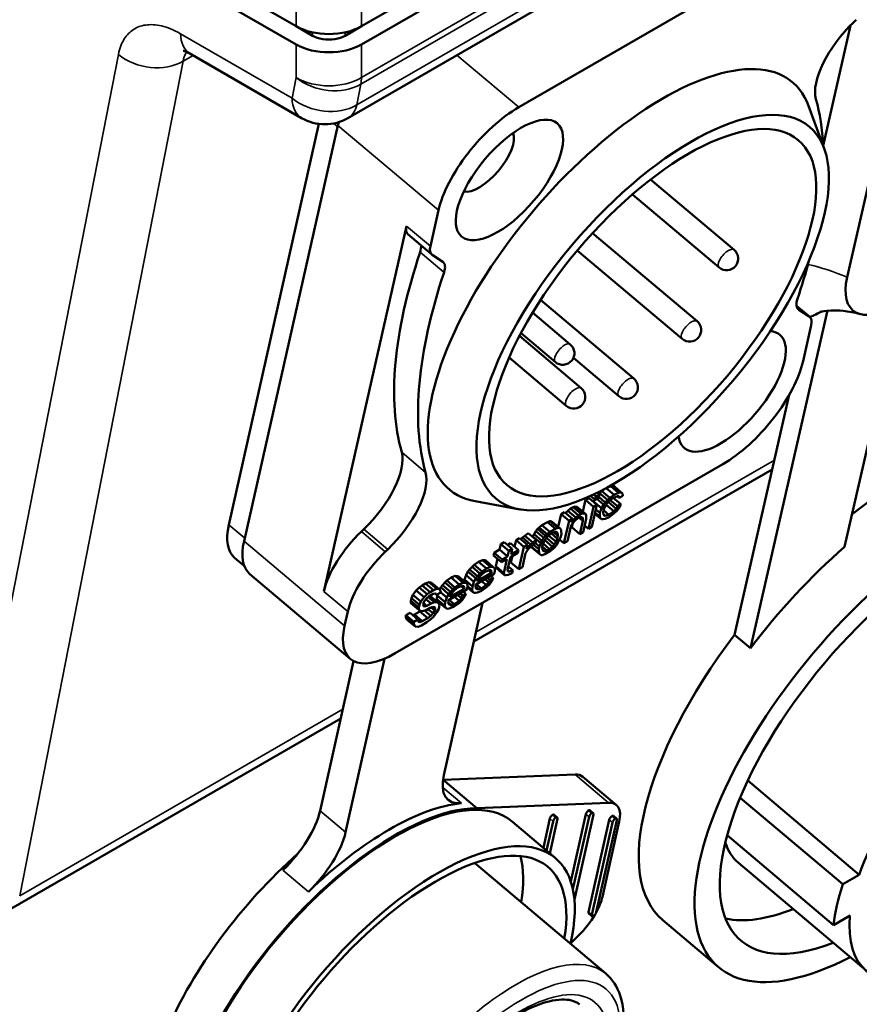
# Model space of a CAD drawing. Header units: millimetres. Extents: x 75 to 4764, y 75 to 3163.
# Tile 183 of 198: x 3333 to 3369, y 2581 to 2623. Entities that reach past the tile are written whole.
import ezdxf

# ---------------------------------------------------------------- set-up
doc = ezdxf.new("R2010")
doc.units = ezdxf.units.MM
doc.header["$LTSCALE"] = 15
doc.layers.add('Visible (ISO)', color=7, linetype='Continuous', lineweight=50)
doc.layers.add('Visible Narrow (ISO)', color=7, linetype='Continuous', lineweight=35)

msp = doc.modelspace()

# ---------------------------------------------------------------- linework, layer by layer
at = {"layer": 'Visible (ISO)'}
for p, q in [((3345.114, 2622.815), (2977.154, 2835.257)), ((2977.204, 2834.441), (3345.114, 2622.027)), ((3359.932, 2629.738), (3347.941, 2622.815)), ((3347.941, 2622.027), (3360.614, 2629.344)), ((3347.353, 2618.85), (3363.072, 2627.926)), ((3366.356, 2626.029), (3354.727, 2619.315)), ((3345.821, 2622.407), (3345.114, 2622.815)), ((3347.941, 2622.815), (3347.234, 2622.407)), ((3369.052, 2622.853), (3367.876, 2617.651)), ((3368.911, 2611.977), (3371.446, 2623.091)), ((3369.302, 2623.097), (3369.195, 2622.995)), ((3345.353, 2618.85), (3340.532, 2621.634)), ((3367.919, 2617.534), (3367.247, 2619.372)), ((3342.211, 2601.286), (3346.096, 2618.599)), ((3346.922, 2618.531), (3342.866, 2600.585)), ((3360.424, 2616.201), (3364.025, 2613.161)), ((3359.637, 2615.556), (3363.38, 2612.397)), ((3351.262, 2614.867), (3350.911, 2613.314)), ((3346.312, 2598.411), (3349.878, 2614.186)), ((3357.917, 2613.882), (3362.427, 2610.076)), ((3349.94, 2613.83), (3350.973, 2612.958)), ((3357.256, 2613.131), (3361.782, 2609.311)), ((3351.448, 2612.647), (3350.992, 2612.944)), ((3355.671, 2610.997), (3359.694, 2607.602)), ((3355.329, 2610.451), (3356.954, 2609.079)), ((3364.734, 2595.96), (3368.058, 2610.534)), ((3366.725, 2610.743), (3367.294, 2610.263)), ((3366.82, 2610.574), (3367.276, 2610.276)), ((3371.199, 2610.845), (3368.801, 2600.334)), ((3367.005, 2608.353), (3367.356, 2609.907)), ((3354.759, 2609.441), (3357.427, 2607.189)), ((3354.826, 2609.567), (3356.309, 2608.315)), ((3354.311, 2608.51), (3356.782, 2606.425)), ((3357.088, 2608.493), (3359.049, 2606.837)), ((3364.045, 2596.541), (3366.406, 2606.894)), ((3349.398, 2595.74), (3363.541, 2603.905)), ((3365.673, 2603.681), (3352.792, 2596.244)), ((3358.496, 2602.865), (3358.316, 2602.736)), ((3358.5, 2602.868), (3358.844, 2602.577)), ((3358.699, 2602.957), (3358.506, 2602.871)), ((3358.803, 2602.965), (3358.699, 2602.957)), ((3358.699, 2602.957), (3359.043, 2602.666)), ((3358.871, 2602.927), (3358.803, 2602.965)), ((3358.803, 2602.965), (3359.147, 2602.675)), ((3358.871, 2602.927), (3359.215, 2602.636)), ((3357.615, 2602.358), (3357.502, 2601.856)), ((3357.763, 2602.443), (3357.615, 2602.358)), ((3357.615, 2602.358), (3357.96, 2602.067)), ((3357.763, 2602.443), (3358.107, 2602.152)), ((3357.828, 2602.535), (3358.027, 2602.366)), ((3358.008, 2602.383), (3357.96, 2602.296)), ((3357.964, 2602.598), (3358.061, 2602.516)), ((3358.061, 2602.516), (3358.027, 2602.366)), ((3358.027, 2602.366), (3358.175, 2602.452)), ((3358.209, 2602.601), (3358.061, 2602.516)), ((3358.097, 2602.407), (3358.391, 2602.159)), ((3358.122, 2602.674), (3358.209, 2602.601)), ((3358.175, 2602.452), (3358.209, 2602.601)), ((3358.183, 2602.489), (3358.463, 2602.253)), ((3358.22, 2602.655), (3358.187, 2602.619)), ((3358.316, 2602.736), (3358.22, 2602.655)), ((3358.22, 2602.655), (3358.565, 2602.364)), ((3358.316, 2602.736), (3358.66, 2602.445)), ((3358.565, 2602.364), (3358.463, 2602.253)), ((3358.66, 2602.445), (3358.565, 2602.364)), ((3358.844, 2602.577), (3358.66, 2602.445)), ((3358.662, 2602.343), (3358.787, 2602.441)), ((3358.787, 2602.441), (3358.987, 2602.53)), ((3358.809, 2602.45), (3359.137, 2602.174)), ((3359.043, 2602.666), (3358.844, 2602.577)), ((3358.978, 2602.526), (3359.071, 2602.448)), ((3358.987, 2602.53), (3359.061, 2602.521)), ((3359.147, 2602.675), (3359.043, 2602.666)), ((3359.061, 2602.521), (3359.071, 2602.448)), ((3359.071, 2602.448), (3359.218, 2602.533)), ((3359.215, 2602.636), (3359.147, 2602.675)), ((3359.218, 2602.533), (3359.215, 2602.636)), ((3354.771, 2601.954), (3352.846, 2602.308)), ((3356.967, 2601.984), (3356.842, 2601.886)), ((3357.085, 2602.052), (3356.967, 2601.984)), ((3356.967, 2601.984), (3357.312, 2601.693)), ((3357.167, 2602.073), (3357.085, 2602.052)), ((3357.085, 2602.052), (3357.429, 2601.761)), ((3357.241, 2602.064), (3357.167, 2602.073)), ((3357.167, 2602.073), (3357.511, 2601.782)), ((3357.287, 2602.038), (3357.241, 2602.064)), ((3357.241, 2602.064), (3357.586, 2601.773)), ((3357.287, 2602.038), (3357.631, 2601.747)), ((3357.96, 2602.067), (3357.743, 2601.109)), ((3357.89, 2601.194), (3358.107, 2602.152)), ((3357.96, 2602.296), (3357.954, 2602.281)), ((3357.96, 2602.296), (3358.305, 2602.006)), ((3358.107, 2602.152), (3357.96, 2602.067)), ((3358.062, 2601.954), (3358.234, 2601.809)), ((3358.305, 2602.006), (3358.234, 2601.809)), ((3358.391, 2602.159), (3358.305, 2602.006)), ((3358.389, 2601.924), (3358.445, 2602.061)), ((3358.463, 2602.253), (3358.391, 2602.159)), ((3358.445, 2602.061), (3358.488, 2602.138)), ((3358.488, 2602.138), (3358.597, 2602.279)), ((3358.501, 2602.155), (3358.838, 2601.871)), ((3358.595, 2602.272), (3358.576, 2602.252)), ((3358.599, 2602.281), (3358.595, 2602.272)), ((3358.595, 2602.272), (3358.94, 2601.982)), ((3358.597, 2602.279), (3358.662, 2602.343)), ((3358.676, 2602.353), (3358.989, 2602.089)), ((3358.94, 2601.982), (3358.838, 2601.871)), ((3358.989, 2602.089), (3358.94, 2601.982)), ((3358.971, 2601.896), (3359.08, 2602.037)), ((3359.137, 2602.174), (3358.989, 2602.089)), ((3359.08, 2602.037), (3359.137, 2602.174)), ((3356.555, 2601.745), (3356.432, 2601.204)), ((3356.702, 2601.83), (3356.555, 2601.745)), ((3356.555, 2601.745), (3356.899, 2601.455)), ((3356.702, 2601.83), (3357.046, 2601.54)), ((3356.842, 2601.886), (3356.753, 2601.788)), ((3356.842, 2601.886), (3357.187, 2601.595)), ((3357.046, 2601.54), (3356.899, 2601.455)), ((3357.013, 2601.39), (3357.046, 2601.54)), ((3357.042, 2601.52), (3357.085, 2601.484)), ((3357.187, 2601.595), (3357.085, 2601.484)), ((3357.16, 2601.475), (3357.284, 2601.573)), ((3357.312, 2601.693), (3357.187, 2601.595)), ((3357.284, 2601.573), (3357.396, 2601.611)), ((3357.429, 2601.761), (3357.312, 2601.693)), ((3357.332, 2601.589), (3357.489, 2601.457)), ((3357.396, 2601.611), (3357.448, 2601.615)), ((3357.511, 2601.782), (3357.429, 2601.761)), ((3357.448, 2601.615), (3357.493, 2601.589)), ((3357.493, 2601.589), (3357.489, 2601.457)), ((3357.507, 2600.973), (3357.636, 2601.542)), ((3357.586, 2601.773), (3357.511, 2601.782)), ((3357.631, 2601.747), (3357.586, 2601.773)), ((3357.64, 2601.674), (3357.631, 2601.747)), ((3357.636, 2601.542), (3357.64, 2601.674)), ((3358.019, 2601.76), (3358.255, 2601.561)), ((3358.03, 2601.81), (3358.223, 2601.646)), ((3358.234, 2601.809), (3358.223, 2601.646)), ((3358.223, 2601.646), (3358.255, 2601.561)), ((3358.255, 2601.561), (3358.301, 2601.535)), ((3358.301, 2601.535), (3358.375, 2601.526)), ((3358.368, 2601.834), (3358.389, 2601.924)), ((3358.393, 2601.718), (3358.368, 2601.834)), ((3358.375, 2601.526), (3358.457, 2601.547)), ((3358.388, 2601.922), (3358.625, 2601.722)), ((3358.388, 2601.741), (3358.461, 2601.68)), ((3358.461, 2601.68), (3358.393, 2601.718)), ((3358.457, 2601.547), (3358.627, 2601.619)), ((3358.625, 2601.722), (3358.461, 2601.68)), ((3358.838, 2601.871), (3358.625, 2601.722)), ((3358.627, 2601.619), (3358.84, 2601.768)), ((3358.84, 2601.768), (3358.971, 2601.896)), ((3347.932, 2600.996), (3348.039, 2601.098)), ((3355.539, 2601.107), (3355.467, 2601.013)), ((3355.605, 2601.171), (3355.539, 2601.107)), ((3355.539, 2601.107), (3355.884, 2600.816)), ((3355.73, 2601.269), (3355.605, 2601.171)), ((3355.605, 2601.171), (3355.95, 2600.88)), ((3355.965, 2601.405), (3355.73, 2601.269)), ((3355.73, 2601.269), (3356.074, 2600.978)), ((3356.076, 2601.443), (3355.965, 2601.405)), ((3355.965, 2601.405), (3356.31, 2601.114)), ((3356.31, 2601.114), (3356.074, 2600.978)), ((3356.129, 2601.447), (3356.076, 2601.443)), ((3356.076, 2601.443), (3356.421, 2601.153)), ((3356.174, 2601.421), (3356.129, 2601.447)), ((3356.129, 2601.447), (3356.473, 2601.157)), ((3356.174, 2601.421), (3356.518, 2601.131)), ((3356.421, 2601.153), (3356.31, 2601.114)), ((3356.473, 2601.157), (3356.421, 2601.153)), ((3356.518, 2601.131), (3356.473, 2601.157)), ((3356.557, 2601.075), (3356.518, 2601.131)), ((3356.899, 2601.455), (3356.682, 2600.496)), ((3356.83, 2600.581), (3356.985, 2601.27)), ((3356.985, 2601.27), (3357.058, 2601.364)), ((3357.085, 2601.484), (3357.013, 2601.39)), ((3357.057, 2601.364), (3357.016, 2601.178)), ((3357.016, 2601.178), (3357.36, 2600.888)), ((3357.058, 2601.364), (3357.16, 2601.475)), ((3357.489, 2601.457), (3357.36, 2600.888)), ((3357.571, 2601.254), (3357.743, 2601.109)), ((3357.743, 2601.109), (3357.89, 2601.194)), ((3354.757, 2600.708), (3354.61, 2600.623)), ((3354.757, 2600.708), (3355.102, 2600.417)), ((3354.891, 2600.733), (3354.82, 2600.655)), ((3354.986, 2600.814), (3354.891, 2600.733)), ((3354.891, 2600.733), (3355.236, 2600.442)), ((3355.14, 2600.929), (3354.986, 2600.814)), ((3354.986, 2600.814), (3355.331, 2600.523)), ((3355.14, 2600.929), (3355.485, 2600.638)), ((3355.338, 2600.782), (3355.332, 2600.767)), ((3355.388, 2600.889), (3355.338, 2600.782)), ((3355.338, 2600.782), (3355.682, 2600.492)), ((3355.467, 2601.013), (3355.388, 2600.889)), ((3355.388, 2600.889), (3355.732, 2600.599)), ((3355.467, 2601.013), (3355.811, 2600.722)), ((3355.811, 2600.722), (3355.732, 2600.599)), ((3355.884, 2600.816), (3355.811, 2600.722)), ((3355.83, 2600.577), (3355.909, 2600.701)), ((3355.95, 2600.88), (3355.884, 2600.816)), ((3355.909, 2600.701), (3355.981, 2600.795)), ((3355.922, 2600.718), (3356.258, 2600.434)), ((3356.074, 2600.978), (3355.95, 2600.88)), ((3355.981, 2600.795), (3356.106, 2600.893)), ((3356.02, 2600.825), (3356.338, 2600.558)), ((3356.106, 2600.893), (3356.224, 2600.961)), ((3356.138, 2600.911), (3356.394, 2600.694)), ((3356.224, 2600.961), (3356.335, 2600.999)), ((3356.241, 2600.966), (3356.421, 2600.814)), ((3356.326, 2600.996), (3356.419, 2600.917)), ((3356.335, 2600.999), (3356.38, 2600.973)), ((3356.394, 2600.694), (3356.338, 2600.558)), ((3356.38, 2600.973), (3356.419, 2600.917)), ((3356.421, 2600.814), (3356.394, 2600.694)), ((3356.419, 2600.917), (3356.421, 2600.814)), ((3356.435, 2600.536), (3356.542, 2600.78)), ((3356.489, 2600.659), (3356.682, 2600.496)), ((3356.542, 2600.78), (3356.569, 2600.899)), ((3356.566, 2601.002), (3356.557, 2601.075)), ((3356.569, 2600.899), (3356.566, 2601.002)), ((3357.36, 2600.888), (3357.507, 2600.973)), ((3353.957, 2600.454), (3353.903, 2600.214)), ((3354.104, 2600.539), (3353.957, 2600.454)), ((3353.957, 2600.454), (3354.302, 2600.163)), ((3354.104, 2600.539), (3354.449, 2600.248)), ((3354.374, 2600.487), (3354.251, 2600.415)), ((3354.449, 2600.248), (3354.302, 2600.163)), ((3354.374, 2600.487), (3354.719, 2600.196)), ((3354.395, 2600.009), (3354.449, 2600.248)), ((3354.61, 2600.623), (3354.546, 2600.341)), ((3354.61, 2600.623), (3354.955, 2600.332)), ((3354.955, 2600.332), (3354.738, 2599.374)), ((3355.102, 2600.417), (3354.955, 2600.332)), ((3355.061, 2600.237), (3355.102, 2600.417)), ((3355.134, 2600.331), (3355.061, 2600.237)), ((3355.091, 2600.368), (3355.134, 2600.331)), ((3355.236, 2600.442), (3355.134, 2600.331)), ((3355.136, 2600.228), (3355.267, 2600.356)), ((3355.331, 2600.523), (3355.236, 2600.442)), ((3355.266, 2600.354), (3355.266, 2600.35)), ((3355.266, 2600.35), (3355.304, 2600.294)), ((3355.266, 2600.35), (3355.61, 2600.06)), ((3355.267, 2600.356), (3355.451, 2600.488)), ((3355.304, 2600.294), (3355.649, 2600.004)), ((3355.485, 2600.638), (3355.331, 2600.523)), ((3355.369, 2600.429), (3355.599, 2600.235)), ((3355.451, 2600.488), (3355.485, 2600.638)), ((3355.454, 2600.5), (3355.626, 2600.355)), ((3355.626, 2600.355), (3355.599, 2600.235)), ((3355.599, 2600.235), (3355.61, 2600.06)), ((3355.682, 2600.492), (3355.626, 2600.355)), ((3355.732, 2600.599), (3355.682, 2600.492)), ((3355.746, 2600.32), (3355.773, 2600.44)), ((3355.748, 2600.217), (3355.746, 2600.32)), ((3355.75, 2600.337), (3355.944, 2600.174)), ((3355.773, 2600.44), (3355.83, 2600.577)), ((3355.787, 2600.474), (3356.061, 2600.242)), ((3355.856, 2600.618), (3356.186, 2600.34)), ((3356.061, 2600.242), (3355.944, 2600.174)), ((3356.186, 2600.34), (3356.061, 2600.242)), ((3356.093, 2600.156), (3356.218, 2600.254)), ((3356.258, 2600.434), (3356.186, 2600.34)), ((3356.218, 2600.254), (3356.284, 2600.318)), ((3356.338, 2600.558), (3356.258, 2600.434)), ((3356.284, 2600.318), (3356.356, 2600.412)), ((3356.356, 2600.412), (3356.435, 2600.536)), ((3356.682, 2600.496), (3356.83, 2600.581)), ((3342.46, 2599.867), (3342.872, 2599.52)), ((3348.965, 2600.123), (3349.072, 2600.226)), ((3353.667, 2600.078), (3353.64, 2599.959)), ((3353.64, 2599.959), (3353.985, 2599.668)), ((3353.903, 2600.214), (3353.667, 2600.078)), ((3353.667, 2600.078), (3354.012, 2599.788)), ((3353.812, 2599.813), (3353.74, 2599.496)), ((3353.903, 2600.214), (3354.247, 2599.924)), ((3354.247, 2599.924), (3354.012, 2599.788)), ((3354.246, 2599.35), (3354.368, 2599.889)), ((3354.302, 2600.163), (3354.247, 2599.924)), ((3354.368, 2599.889), (3354.692, 2600.076)), ((3354.456, 2599.94), (3354.393, 2599.664)), ((3354.719, 2600.196), (3354.395, 2600.009)), ((3354.692, 2600.076), (3354.719, 2600.196)), ((3354.885, 2599.459), (3355.021, 2600.058)), ((3355.021, 2600.058), (3355.136, 2600.228)), ((3355.61, 2600.06), (3355.649, 2600.004)), ((3355.649, 2600.004), (3355.694, 2599.978)), ((3355.694, 2599.978), (3355.746, 2599.982)), ((3355.746, 2599.982), (3355.858, 2600.02)), ((3355.787, 2600.162), (3355.748, 2600.217)), ((3355.766, 2600.192), (3355.832, 2600.136)), ((3355.832, 2600.136), (3355.787, 2600.162)), ((3355.944, 2600.174), (3355.832, 2600.136)), ((3355.858, 2600.02), (3356.093, 2600.156)), ((3352.711, 2599.474), (3352.609, 2599.363)), ((3352.806, 2599.555), (3352.711, 2599.474)), ((3352.711, 2599.474), (3353.055, 2599.183)), ((3352.99, 2599.687), (3352.806, 2599.555)), ((3352.806, 2599.555), (3353.151, 2599.264)), ((3353.16, 2599.759), (3352.99, 2599.687)), ((3352.99, 2599.687), (3353.334, 2599.396)), ((3353.334, 2599.396), (3353.151, 2599.264)), ((3353.287, 2599.754), (3353.16, 2599.759)), ((3353.16, 2599.759), (3353.504, 2599.468)), ((3353.287, 2599.754), (3353.631, 2599.464)), ((3353.504, 2599.468), (3353.334, 2599.396)), ((3353.631, 2599.464), (3353.504, 2599.468)), ((3353.692, 2599.395), (3353.631, 2599.464)), ((3353.695, 2599.292), (3353.692, 2599.395)), ((3353.74, 2599.496), (3353.772, 2599.41)), ((3353.74, 2599.496), (3354.085, 2599.205)), ((3353.772, 2599.41), (3354.117, 2599.119)), ((3353.985, 2599.668), (3354.22, 2599.804)), ((3354.012, 2599.788), (3353.985, 2599.668)), ((3354.22, 2599.804), (3354.085, 2599.205)), ((3354.277, 2599.487), (3354.47, 2599.323)), ((3354.393, 2599.664), (3354.738, 2599.374)), ((3354.738, 2599.374), (3354.885, 2599.459)), ((3347.455, 2595.498), (3343.114, 2599.162)), ((3351.811, 2599.007), (3351.628, 2598.875)), ((3351.981, 2599.079), (3351.811, 2599.007)), ((3351.811, 2599.007), (3352.156, 2598.716)), ((3352.108, 2599.074), (3351.981, 2599.079)), ((3351.981, 2599.079), (3352.326, 2598.788)), ((3352.108, 2599.074), (3352.453, 2598.783)), ((3352.451, 2599.115), (3352.38, 2598.919)), ((3352.537, 2599.269), (3352.451, 2599.115)), ((3352.451, 2599.115), (3352.795, 2598.825)), ((3352.609, 2599.363), (3352.537, 2599.269)), ((3352.537, 2599.269), (3352.881, 2598.979)), ((3352.609, 2599.363), (3352.953, 2599.072)), ((3352.881, 2598.979), (3352.795, 2598.825)), ((3352.872, 2598.713), (3353.668, 2599.172)), ((3352.953, 2599.072), (3352.881, 2598.979)), ((3353.547, 2599.207), (3352.929, 2598.85)), ((3352.936, 2598.88), (3352.979, 2598.957)), ((3353.055, 2599.183), (3352.953, 2599.072)), ((3352.979, 2598.957), (3353.087, 2599.098)), ((3353.151, 2599.264), (3353.055, 2599.183)), ((3353.087, 2599.098), (3353.153, 2599.162)), ((3353.153, 2599.162), (3353.278, 2599.26)), ((3353.278, 2599.26), (3353.448, 2599.332)), ((3353.37, 2599), (3353.48, 2598.908)), ((3353.416, 2599.318), (3353.547, 2599.207)), ((3353.448, 2599.332), (3353.522, 2599.323)), ((3353.627, 2598.993), (3353.48, 2598.908)), ((3353.49, 2599.327), (3353.561, 2599.267)), ((3353.517, 2599.085), (3353.627, 2598.993)), ((3353.522, 2599.323), (3353.561, 2599.267)), ((3353.561, 2599.267), (3353.547, 2599.207)), ((3353.571, 2598.856), (3353.627, 2598.993)), ((3353.668, 2599.172), (3353.695, 2599.292)), ((3354.085, 2599.205), (3354.117, 2599.119)), ((3354.117, 2599.119), (3354.192, 2599.11)), ((3354.192, 2599.11), (3354.273, 2599.131)), ((3354.255, 2599.277), (3354.246, 2599.35)), ((3354.247, 2599.338), (3354.33, 2599.268)), ((3354.33, 2599.268), (3354.255, 2599.277)), ((3354.273, 2599.131), (3354.443, 2599.204)), ((3354.47, 2599.323), (3354.33, 2599.268)), ((3354.443, 2599.204), (3354.47, 2599.323)), ((3350.433, 2598.575), (3350.301, 2598.447)), ((3350.557, 2598.673), (3350.433, 2598.575)), ((3350.433, 2598.575), (3350.777, 2598.285)), ((3350.705, 2598.758), (3350.557, 2598.673)), ((3350.557, 2598.673), (3350.902, 2598.383)), ((3350.845, 2598.814), (3350.705, 2598.758)), ((3350.705, 2598.758), (3351.049, 2598.468)), ((3350.943, 2598.792), (3350.845, 2598.814)), ((3350.845, 2598.814), (3351.19, 2598.523)), ((3350.943, 2598.792), (3351.287, 2598.501)), ((3351.358, 2598.589), (3351.301, 2598.486)), ((3351.43, 2598.683), (3351.358, 2598.589)), ((3351.358, 2598.589), (3351.702, 2598.298)), ((3351.532, 2598.794), (3351.43, 2598.683)), ((3351.43, 2598.683), (3351.775, 2598.392)), ((3351.628, 2598.875), (3351.532, 2598.794)), ((3351.532, 2598.794), (3351.877, 2598.503)), ((3351.628, 2598.875), (3351.972, 2598.584)), ((3351.972, 2598.584), (3351.877, 2598.503)), ((3352.156, 2598.716), (3351.972, 2598.584)), ((3351.974, 2598.481), (3352.099, 2598.579)), ((3352.099, 2598.579), (3352.269, 2598.651)), ((3352.326, 2598.788), (3352.156, 2598.716)), ((3352.237, 2598.638), (3352.369, 2598.527)), ((3352.269, 2598.651), (3352.344, 2598.642)), ((3352.312, 2598.646), (3352.383, 2598.587)), ((3352.453, 2598.783), (3352.326, 2598.788)), ((3352.344, 2598.642), (3352.383, 2598.587)), ((3352.383, 2598.587), (3352.369, 2598.527)), ((3352.38, 2598.919), (3352.376, 2598.848)), ((3352.38, 2598.919), (3352.725, 2598.628)), ((3352.514, 2598.715), (3352.453, 2598.783)), ((3352.489, 2598.492), (3352.516, 2598.612)), ((3352.509, 2598.579), (3352.746, 2598.38)), ((3352.516, 2598.612), (3352.514, 2598.715)), ((3352.516, 2598.632), (3352.714, 2598.465)), ((3352.725, 2598.628), (3352.714, 2598.465)), ((3352.795, 2598.825), (3352.725, 2598.628)), ((3352.859, 2598.653), (3352.872, 2598.713)), ((3352.868, 2598.58), (3352.859, 2598.653)), ((3352.863, 2598.622), (3353.004, 2598.503)), ((3352.884, 2598.538), (3352.868, 2598.58)), ((3352.874, 2598.565), (3352.952, 2598.499)), ((3352.952, 2598.499), (3352.884, 2598.538)), ((3352.895, 2598.726), (3353.115, 2598.541)), ((3352.929, 2598.85), (3352.936, 2598.88)), ((3353.115, 2598.541), (3353.004, 2598.503)), ((3353.328, 2598.69), (3353.115, 2598.541)), ((3353.117, 2598.438), (3353.33, 2598.587)), ((3353.127, 2598.86), (3353.328, 2598.69)), ((3353.265, 2598.94), (3353.43, 2598.801)), ((3353.43, 2598.801), (3353.328, 2598.69)), ((3353.33, 2598.587), (3353.462, 2598.715)), ((3353.48, 2598.908), (3353.43, 2598.801)), ((3353.462, 2598.715), (3353.571, 2598.856)), ((3350.1, 2598.123), (3350.073, 2598.003)), ((3350.156, 2598.26), (3350.1, 2598.123)), ((3350.1, 2598.123), (3350.444, 2597.832)), ((3350.301, 2598.447), (3350.156, 2598.26)), ((3350.156, 2598.26), (3350.501, 2597.969)), ((3350.301, 2598.447), (3350.646, 2598.157)), ((3350.646, 2598.157), (3350.501, 2597.969)), ((3350.777, 2598.285), (3350.646, 2598.157)), ((3350.664, 2598.011), (3350.766, 2598.122)), ((3350.766, 2598.122), (3350.861, 2598.203)), ((3350.902, 2598.383), (3350.777, 2598.285)), ((3350.817, 2598.166), (3351.084, 2597.941)), ((3350.861, 2598.203), (3351.038, 2598.305)), ((3350.877, 2598.212), (3351.188, 2597.949)), ((3350.934, 2598.188), (3350.885, 2598.216)), ((3351.049, 2598.468), (3350.902, 2598.383)), ((3350.934, 2598.188), (3351.279, 2597.897)), ((3351.038, 2598.305), (3351.12, 2598.326)), ((3351.19, 2598.523), (3351.049, 2598.468)), ((3351.104, 2598.322), (3351.181, 2598.257)), ((3351.12, 2598.326), (3351.165, 2598.3)), ((3351.165, 2598.3), (3351.181, 2598.257)), ((3351.181, 2598.257), (3351.358, 2598.359)), ((3351.287, 2598.501), (3351.19, 2598.523)), ((3351.202, 2598.238), (3351.191, 2598.076)), ((3351.216, 2598.278), (3351.202, 2598.238)), ((3351.202, 2598.238), (3351.546, 2597.948)), ((3351.349, 2598.432), (3351.287, 2598.501)), ((3351.358, 2598.359), (3351.349, 2598.432)), ((3351.357, 2598.363), (3351.616, 2598.144)), ((3351.616, 2598.144), (3351.546, 2597.948)), ((3351.702, 2598.298), (3351.616, 2598.144)), ((3351.694, 2598.033), (3352.489, 2598.492)), ((3351.775, 2598.392), (3351.702, 2598.298)), ((3352.369, 2598.527), (3351.75, 2598.17)), ((3351.75, 2598.17), (3351.757, 2598.199)), ((3351.757, 2598.199), (3351.8, 2598.276)), ((3351.877, 2598.503), (3351.775, 2598.392)), ((3351.8, 2598.276), (3351.909, 2598.417)), ((3351.909, 2598.417), (3351.974, 2598.481)), ((3351.948, 2598.18), (3352.15, 2598.009)), ((3352.087, 2598.26), (3352.252, 2598.12)), ((3352.252, 2598.12), (3352.15, 2598.009)), ((3352.191, 2598.32), (3352.301, 2598.227)), ((3352.301, 2598.227), (3352.252, 2598.12)), ((3352.283, 2598.035), (3352.392, 2598.176)), ((3352.449, 2598.312), (3352.301, 2598.227)), ((3352.339, 2598.405), (3352.449, 2598.312)), ((3352.392, 2598.176), (3352.449, 2598.312)), ((3352.714, 2598.465), (3352.746, 2598.38)), ((3352.746, 2598.38), (3352.791, 2598.354)), ((3352.791, 2598.354), (3352.866, 2598.345)), ((3352.866, 2598.345), (3352.947, 2598.366)), ((3352.947, 2598.366), (3353.117, 2598.438)), ((3353.004, 2598.503), (3352.952, 2598.499)), ((3350.073, 2598.003), (3350.075, 2597.9)), ((3350.073, 2598.003), (3350.417, 2597.712)), ((3350.075, 2597.9), (3350.42, 2597.61)), ((3350.444, 2597.832), (3350.417, 2597.712)), ((3350.417, 2597.712), (3350.42, 2597.61)), ((3350.501, 2597.969), (3350.444, 2597.832)), ((3350.601, 2597.844), (3350.614, 2597.904)), ((3350.61, 2597.772), (3350.601, 2597.844)), ((3350.602, 2597.832), (3350.685, 2597.763)), ((3350.685, 2597.763), (3350.61, 2597.772)), ((3350.614, 2597.904), (3350.664, 2598.011)), ((3350.617, 2597.91), (3350.766, 2597.784)), ((3350.766, 2597.784), (3350.685, 2597.763)), ((3350.721, 2598.073), (3350.943, 2597.886)), ((3350.726, 2597.604), (3350.903, 2597.706)), ((3350.943, 2597.886), (3350.766, 2597.784)), ((3350.903, 2597.706), (3351.014, 2597.744)), ((3351.084, 2597.941), (3350.943, 2597.886)), ((3350.95, 2597.722), (3351.107, 2597.59)), ((3351.014, 2597.744), (3351.089, 2597.735)), ((3351.057, 2597.739), (3351.127, 2597.68)), ((3351.188, 2597.949), (3351.084, 2597.941)), ((3351.089, 2597.735), (3351.127, 2597.68)), ((3351.279, 2597.897), (3351.188, 2597.949)), ((3351.191, 2598.076), (3351.223, 2597.99)), ((3351.191, 2598.076), (3351.535, 2597.785)), ((3351.223, 2597.99), (3351.567, 2597.699)), ((3351.277, 2597.662), (3351.311, 2597.812)), ((3351.311, 2597.812), (3351.279, 2597.897)), ((3351.496, 2590.47), (3353.167, 2597.916)), ((3351.546, 2597.948), (3351.535, 2597.785)), ((3351.535, 2597.785), (3351.567, 2597.699)), ((3351.567, 2597.699), (3351.612, 2597.673)), ((3351.68, 2597.973), (3351.694, 2598.033)), ((3351.689, 2597.9), (3351.68, 2597.973)), ((3351.684, 2597.942), (3351.826, 2597.822)), ((3351.687, 2597.664), (3351.769, 2597.686)), ((3351.705, 2597.857), (3351.689, 2597.9)), ((3351.695, 2597.884), (3351.773, 2597.818)), ((3351.773, 2597.818), (3351.705, 2597.857)), ((3351.717, 2598.046), (3351.937, 2597.86)), ((3351.769, 2597.686), (3351.939, 2597.758)), ((3351.826, 2597.822), (3351.773, 2597.818)), ((3351.937, 2597.86), (3351.826, 2597.822)), ((3352.15, 2598.009), (3351.937, 2597.86)), ((3351.939, 2597.758), (3352.152, 2597.907)), ((3352.152, 2597.907), (3352.283, 2598.035)), ((3347.346, 2597.539), (3347.206, 2596.922)), ((3350.033, 2597.485), (3349.856, 2597.383)), ((3349.856, 2597.383), (3349.858, 2597.28)), ((3349.856, 2597.383), (3350.2, 2597.092)), ((3349.858, 2597.28), (3349.913, 2597.182)), ((3349.858, 2597.28), (3350.203, 2596.99)), ((3350.033, 2597.485), (3350.377, 2597.194)), ((3350.221, 2597.412), (3350.149, 2597.387)), ((3350.457, 2597.548), (3350.221, 2597.412)), ((3350.221, 2597.412), (3350.565, 2597.121)), ((3350.42, 2597.61), (3350.51, 2597.558)), ((3350.487, 2597.571), (3350.457, 2597.548)), ((3350.457, 2597.548), (3350.801, 2597.257)), ((3350.51, 2597.558), (3350.615, 2597.566)), ((3350.801, 2597.257), (3350.565, 2597.121)), ((3350.615, 2597.566), (3350.726, 2597.604)), ((3350.658, 2597.581), (3350.926, 2597.355)), ((3350.926, 2597.355), (3350.801, 2597.257)), ((3350.808, 2597.651), (3351.028, 2597.466)), ((3350.915, 2597.192), (3351.046, 2597.32)), ((3351.028, 2597.466), (3350.926, 2597.355)), ((3351.107, 2597.59), (3351.028, 2597.466)), ((3351.046, 2597.32), (3351.191, 2597.508)), ((3351.127, 2597.68), (3351.107, 2597.59)), ((3351.191, 2597.508), (3351.277, 2597.662)), ((3351.612, 2597.673), (3351.687, 2597.664)), ((3349.913, 2597.182), (3350.257, 2596.891)), ((3350.377, 2597.194), (3350.2, 2597.092)), ((3350.2, 2597.092), (3350.203, 2596.99)), ((3350.203, 2596.99), (3350.257, 2596.891)), ((3350.257, 2596.891), (3350.384, 2596.886)), ((3350.386, 2597.122), (3350.377, 2597.194)), ((3350.384, 2597.142), (3350.454, 2597.083)), ((3350.384, 2596.886), (3350.525, 2596.941)), ((3350.454, 2597.083), (3350.386, 2597.122)), ((3350.565, 2597.121), (3350.454, 2597.083)), ((3350.525, 2596.941), (3350.76, 2597.077)), ((3350.76, 2597.077), (3350.915, 2597.192)), ((3364.045, 2596.541), (3364.734, 2595.96)), ((3347.599, 2595.403), (3346.149, 2588.943)), ((3348.933, 2595.506), (3347.252, 2588.013)), ((3347.043, 2592.925), (3332.8, 2584.702)), ((3351.467, 2590.271), (3357.164, 2590.507)), ((3351.467, 2590.271), (3352.914, 2589.05)), ((3357.499, 2590.409), (3358.945, 2589.188)), ((3364.617, 2590.24), (3369.435, 2586.174)), ((3352.914, 2589.05), (3358.61, 2589.286)), ((3364.29, 2589.504), (3368.722, 2585.764)), ((3356.335, 2588.654), (3356.197, 2588.771)), ((3356.393, 2588.653), (3356.256, 2588.769)), ((3357.625, 2588.786), (3356.974, 2585.883)), ((3357.129, 2585.104), (3357.954, 2588.781)), ((3357.885, 2588.842), (3357.747, 2588.959)), ((3357.944, 2588.841), (3357.806, 2588.957)), ((3356.316, 2586.893), (3354.455, 2588.463)), ((3356.075, 2588.598), (3355.792, 2587.335)), ((3356.213, 2588.482), (3355.93, 2587.219)), ((3356.069, 2587.101), (3356.404, 2588.593)), ((3357.763, 2588.67), (3357.063, 2585.55)), ((3358.636, 2588.546), (3357.742, 2584.56)), ((3358.774, 2588.429), (3357.879, 2584.444)), ((3358.07, 2584.554), (3358.965, 2588.54)), ((3359.07, 2588.478), (3358.34, 2585.226)), ((3358.896, 2588.602), (3358.758, 2588.718)), ((3358.954, 2588.6), (3358.817, 2588.717)), ((3363.726, 2587.879), (3368.32, 2584.002)), ((3364.216, 2586.69), (3369.728, 2582.039)), ((3352.901, 2586.621), (3358.482, 2581.912)), ((3369.435, 2586.174), (3368.722, 2585.764)), ((3357.89, 2584.383), (3357.752, 2584.5)), ((3363.359, 2582.18), (3360.948, 2584.215)), ((3368.32, 2584.002), (3369.033, 2584.412)), ((3357.327, 2583.565), (3356.967, 2583.205))]:
    msp.add_line(p, q, dxfattribs=at)
for centre, radius, start, end in [((3346.353, 2620.582), 2, 240, 300), ((3363.703, 2612.779), 0.5, 229.8378, 49.8378), ((3362.105, 2609.693), 0.5, 229.8378, 49.8378), ((3356.632, 2608.697), 0.5, 229.8378, 49.8378), ((3359.372, 2607.219), 0.5, 229.8378, 49.8378), ((3357.105, 2606.807), 0.5, 229.8378, 49.8378)]:
    msp.add_arc(centre, radius, start, end, dxfattribs=at)
for centre, major_axis, ratio, start_param, end_param in [((3346.528, 2623.633), (-2, 0), 0.578054, 0.786007, 2.355586), ((3369.697, 2621.635), (-1.935, -2.293), 0.432677, 4.471507, 5.998894), ((3346.528, 2622.845), (-2, 0), 0.578054, 0.786007, 2.355586), ((3359.134, 2611.61), (7.417, 8.789), 0.432677, 6.040857, 9.667106), ((3349.631, 2603.162), (16.246, 19.251), 0.432677, 5.847998, 5.998894), ((3354.091, 2616.5), (-2.58, -3.057), 0.432677, 4.017372, 5.588169), ((3349.75, 2620.164), (2.58, 3.057), 0.432677, 2.395597, 2.446576), ((3353.292, 2617.049), (1.096, 1.299), 0.432677, 3.371204, 6.053574), ((3350.585, 2614.594), (-0.645, -0.764), 0.432677, 5.588169, 6.283185), ((3367.603, 2620.93), (-16.246, -19.251), 0.432677, 5.457008, 5.998894), ((3349.788, 2612.741), (0.645, 0.764), 0.432677, 5.457008, 5.908623), ((3351.618, 2613.722), (-0.645, -0.764), 0.432677, 5.588169, 6.336391), ((3350.821, 2611.869), (0.645, 0.764), 0.432677, 5.457008, 6.336391), ((3349.631, 2603.162), (16.246, 19.251), 0.432677, 5.457008, 5.546406), ((3368.636, 2620.058), (-16.246, -19.251), 0.432677, 5.457008, 5.998894), ((3371.738, 2613.604), (-2.58, -3.057), 0.432677, 5.585775, 7.156571), ((3367.446, 2611.352), (-0.645, -0.764), 0.432677, 5.457008, 6.336391), ((3369.327, 2615.639), (-4.515, -5.35), 0.432677, 0.685389, 0.796665), ((3366.649, 2609.498), (0.645, 0.764), 0.432677, 5.588169, 6.336391), ((3363.943, 2607.044), (2.064, 2.446), 0.432677, 2.762127, 6.59291), ((3364.177, 2606.72), (2.58, 3.057), 0.432677, 4.017372, 5.588169), ((3369.332, 2594.15), (8.384, 9.935), 0.432677, 0.519918, 1.119066), ((3347.537, 2602.458), (1.935, 2.293), 0.432677, 4.471507, 5.998894), ((3348.571, 2601.586), (1.935, 2.293), 0.432677, 4.471507, 5.998894), ((3371.743, 2592.115), (8.384, 9.935), 0.432677, 5.477071, 10.230892), ((3371.743, 2592.115), (-7.417, -8.789), 0.432677, 2.469642, 6.955136), ((3345.04, 2602.924), (-2.58, -3.057), 0.432677, 5.589989, 6.283185), ((3348.433, 2599.636), (1.935, 2.293), 0.432677, 1.329914, 2.446576), ((3345.694, 2602.218), (-2.58, -3.057), 0.432677, 5.588169, 6.283185), ((3370.021, 2593.568), (-8.384, -9.935), 0.432677, 4.368447, 4.834427), ((3349.467, 2598.763), (-1.935, -2.293), 0.432677, 4.471507, 5.588169), ((3350.035, 2598.555), (-2.58, -3.057), 0.432677, 5.588169, 7.158965), ((3369.332, 2594.15), (-8.384, -9.935), 0.432677, 4.834427, 6.283185), ((3375.533, 2588.917), (-5.805, -6.878), 0.432677, 4.154318, 5.446436), ((3353.618, 2591.699), (-1.935, -2.293), 0.432677, 5.589989, 6.700232), ((3356.209, 2588.88), (1.29, 1.528), 0.432677, 0, 0.377821), ((3347.741, 2580.508), (-6.714, -7.956), 0.432677, 3.141593, 6.283185), ((3346.295, 2581.729), (6.772, 8.024), 0.432677, 0.349653, 0.350958), ((3347.466, 2580.74), (-6.772, -8.024), 0.432677, 3.558639, 4.479747), ((3357.656, 2587.659), (1.29, 1.528), 0.432677, 5.589989, 6.661007), ((3347.741, 2580.508), (6.772, 8.024), 0.432677, 0.349653, 3.272617), ((3344.027, 2587.715), (1.935, 2.293), 0.432677, 4.479747, 5.589989), ((3356.196, 2588.668), (0.11, 0.13), 0.432677, 1.084966, 2.448397), ((3356.146, 2588.639), (0.11, 0.13), 0.432677, 0, 0.670235), ((3357.746, 2588.856), (0.11, 0.13), 0.432677, 1.084966, 2.448397), ((3357.696, 2588.827), (0.11, 0.13), 0.432677, 0, 0.670235), ((3357.883, 2588.74), (-0.11, -0.13), 0.432677, 4.226558, 5.589989), ((3357.834, 2588.711), (0.11, 0.13), 0.432677, 5.589989, 6.953421), ((3349.602, 2578.938), (6.714, 7.956), 0.432677, 5.58887, 10.119094), ((3356.333, 2588.552), (-0.11, -0.13), 0.432677, 4.226558, 5.589989), ((3356.284, 2588.523), (0.11, 0.13), 0.432677, 5.589989, 6.953421), ((3358.756, 2588.615), (0.11, 0.13), 0.432677, 1.084966, 2.448397), ((3358.707, 2588.587), (0.11, 0.13), 0.432677, 0, 0.670235), ((3358.894, 2588.499), (-0.11, -0.13), 0.432677, 4.226558, 5.589989), ((3358.845, 2588.47), (0.11, 0.13), 0.432677, 5.589989, 6.953421), ((3349.602, 2578.938), (-6.391, -7.573), 0.432677, 2.5103, 6.914478), ((3345.13, 2586.784), (-1.935, -2.293), 0.432677, 1.338154, 2.448397), ((3370.021, 2593.568), (-5.805, -6.878), 0.432677, 6.023075, 6.283185), ((3346.295, 2581.729), (-6.772, -8.024), 0.432677, 4.384369, 6.283185), ((3347.741, 2580.508), (5.16, 6.114), 0.432677, 0, 0.028419), ((3347.741, 2580.508), (6.391, 7.573), 0.432677, 5.651893, 5.995381), ((3375.533, 2588.917), (-6.45, -7.642), 0.432677, 5.460447, 5.711103), ((3356.926, 2584.407), (1.29, 1.528), 0.432677, 5.14509, 5.589989), ((3357.862, 2584.629), (-0.11, -0.13), 0.432677, 5.589989, 6.283185), ((3357.95, 2584.484), (0.11, 0.13), 0.432677, 4.226558, 5.589989), ((3370.021, 2593.568), (-7.417, -8.789), 0.432677, 0.228466, 0.671951), ((3356.926, 2584.407), (1.29, 1.528), 0.432677, 4.518972, 5.083932), ((3358, 2584.513), (-0.11, -0.13), 0.432677, 5.589989, 6.953421), ((3375.533, 2588.917), (-5.805, -6.878), 0.432677, 5.725114, 6.846049)]:
    msp.add_ellipse(centre, major_axis=major_axis, ratio=ratio, start_param=start_param, end_param=end_param, dxfattribs=at)
for centre, major_axis in [((3360.512, 2610.447), (-6.772, -8.024)), ((3360.512, 2610.447), (6.288, 7.451)), ((3354.325, 2616.177), (2.064, 2.446))]:
    msp.add_ellipse(centre, major_axis=major_axis, ratio=0.432677, dxfattribs=at)
msp.add_open_spline([(3347.234, 2622.407), (3347.11, 2622.336), (3346.798, 2622.232), (3346.257, 2622.232), (3345.945, 2622.336), (3345.821, 2622.407)], degree=3, dxfattribs=at)
for points, knots in [([(3340.532, 2621.634), (3340.433, 2621.691), (3340.35, 2621.726), (3340.259, 2621.756), (3340.24, 2621.758), (3340.24, 2621.758)], [0, 0, 0, 0, 0.0605365, 0.0605365, 0.1082565, 0.1082565, 0.1082565, 0.1082565]), ([(3369.474, 2610.385), (3369.216, 2610.454), (3368.967, 2610.5), (3368.545, 2610.545), (3368.365, 2610.549), (3367.969, 2610.535), (3367.803, 2610.499), (3367.739, 2610.482), (3367.733, 2610.48), (3367.733, 2610.48)], [0, 0, 0, 0, 0.1106531, 0.1106531, 0.2076674, 0.2076674, 0.3676616, 0.3676616, 0.4060685, 0.4060685, 0.4060685, 0.4060685]), ([(3348.163, 2569.684), (3348.447, 2569.444), (3348.801, 2569.293), (3349.63, 2569.158), (3350.116, 2569.201), (3351.21, 2569.488), (3351.827, 2569.761), (3353.081, 2570.5), (3353.718, 2570.965), (3354.95, 2572.034), (3355.545, 2572.636), (3356.644, 2573.917), (3357.147, 2574.597), (3358.017, 2575.974), (3358.382, 2576.67), (3358.939, 2578.023), (3359.128, 2578.678), (3359.295, 2579.898), (3359.271, 2580.464), (3358.985, 2581.332), (3358.773, 2581.666), (3358.482, 2581.912)], [3.834788, 3.834788, 3.834788, 3.834788, 4.088615, 4.088615, 4.386138, 4.386138, 4.724706, 4.724706, 5.058842, 5.058842, 5.387841, 5.387841, 5.715286, 5.715286, 6.043957, 6.043957, 6.377216, 6.377216, 6.716343, 6.716343, 6.976381, 6.976381, 6.976381, 6.976381]), ([(3357.353, 2580.574), (3357.241, 2580.668), (3357.101, 2580.735), (3356.653, 2580.812), (3356.307, 2580.789), (3355.527, 2580.562), (3355.108, 2580.38), (3354.214, 2579.867), (3353.737, 2579.533), (3352.779, 2578.742), (3352.299, 2578.283), (3351.392, 2577.287), (3350.966, 2576.75), (3350.215, 2575.658), (3349.89, 2575.104), (3349.378, 2574.043), (3349.189, 2573.536), (3348.959, 2572.635), (3348.916, 2572.239), (3348.952, 2571.604), (3349.028, 2571.368), (3349.178, 2571.132), (3349.231, 2571.072), (3349.291, 2571.021)], [0.693196, 0.693196, 0.693196, 0.693196, 0.941725, 0.941725, 1.269329, 1.269329, 1.564253, 1.564253, 1.867592, 1.867592, 2.176825, 2.176825, 2.488308, 2.488308, 2.799177, 2.799177, 3.106246, 3.106246, 3.405412, 3.405412, 3.701142, 3.701142, 3.834788, 3.834788, 3.834788, 3.834788])]:
    msp.add_open_spline(points, degree=3, knots=knots, dxfattribs=at)
at = {"layer": 'Visible Narrow (ISO)'}
for p, q in [((3345.114, 2622.815), (3345.114, 2629.092)), ((3347.941, 2622.815), (3347.941, 2629.092)), ((3347.906, 2620.313), (3362.081, 2628.498)), ((3347.941, 2620.603), (3361.848, 2628.632)), ((3347.731, 2619.42), (3362.768, 2628.101)), ((3344.939, 2619.709), (3340.118, 2622.493)), ((3345.821, 2622.552), (3345.821, 2622.407)), ((3347.234, 2622.552), (3347.234, 2622.407)), ((3345.114, 2622.027), (3345.114, 2620.603)), ((3347.941, 2622.027), (3347.941, 2620.603)), ((3337.439, 2621.597), (3330.386, 2585.561)), ((3340.664, 2621.558), (3340.23, 2621.307)), ((3340.41, 2621.724), (3340.41, 2621.724)), ((3354.727, 2619.315), (3352.059, 2621.567)), ((3340.23, 2621.307), (3333.178, 2585.271)), ((3345.114, 2620.603), (3344.939, 2619.709)), ((3347.906, 2620.313), (3347.731, 2619.42)), ((3346.737, 2618.62), (3346.909, 2618.475)), ((3351.262, 2614.867), (3346.922, 2618.531)), ((3349.878, 2614.186), (3350.911, 2613.314)), ((3351.501, 2612.181), (3350.468, 2613.053)), ((3366.725, 2610.741), (3367.276, 2610.276)), ((3366.82, 2610.574), (3366.785, 2610.604)), ((3350.706, 2603.552), (3349.673, 2604.424)), ((3365.766, 2604.085), (3352.882, 2596.647)), ((3342.211, 2601.286), (3342.894, 2600.709)), ((3349.072, 2600.226), (3348.039, 2601.098)), ((3348.965, 2600.123), (3347.932, 2600.996)), ((3347.206, 2596.922), (3342.866, 2600.585)), ((3347.346, 2597.539), (3346.312, 2598.411)), ((3347.133, 2593.328), (3333.178, 2585.271)), ((3357.164, 2590.507), (3358.61, 2589.286)), ((3351.447, 2589.942), (3352.251, 2589.264)), ((3347.252, 2588.013), (3346.149, 2588.943)), ((3357.763, 2588.67), (3357.625, 2588.786)), ((3356.213, 2588.482), (3356.075, 2588.598)), ((3358.774, 2588.429), (3358.636, 2588.546)), ((3345.649, 2585.441), (3344.546, 2586.372)), ((3357.879, 2584.444), (3357.742, 2584.56))]:
    msp.add_line(p, q, dxfattribs=at)
for centre, major_axis, ratio, start_param, end_param in [((3341.532, 2623.366), (-1, -1.732), 0.57735, 5.532694, 6.283185), ((3338.852, 2622.47), (-1.963, 0.384), 0.711661, 0.915131, 2.478078), ((3346.528, 2621.476), (-1.963, 0.384), 0.711661, 0.915131, 2.478077), ((3346.528, 2621.476), (-2, 0), 0.616921, 0.786007, 2.355586), ((3346.528, 2621.476), (1, -1.732), 0.57735, 0.558505, 0.750492), ((3346.353, 2620.582), (-1.963, 0.384), 0.711661, 0.915131, 2.478077), ((3346.353, 2620.582), (-1, -1.732), 0.57735, 5.532694, 6.283185), ((3346.353, 2620.582), (1, -1.732), 0.57735, 0, 0.558505), ((3363.703, 2612.779), (0.322, 0.382), 0.432677, 0, 3.141593), ((3362.105, 2609.693), (0.322, 0.382), 0.432677, 0, 3.141593), ((3356.632, 2608.697), (0.322, 0.382), 0.432677, 0, 3.141593), ((3359.372, 2607.219), (0.322, 0.382), 0.432677, 0, 3.141593), ((3357.105, 2606.807), (0.322, 0.382), 0.432677, 0, 3.141593), ((3353.322, 2575.798), (5.16, 6.114), 0.432677, 0, 3.141593)]:
    msp.add_ellipse(centre, major_axis=major_axis, ratio=ratio, start_param=start_param, end_param=end_param, dxfattribs=at)
for major_axis in [(-4.837, -5.732), (4.353, 5.158)]:
    msp.add_ellipse((3353.667, 2575.507), major_axis=major_axis, ratio=0.432677, dxfattribs=at)
for points, knots in [([(3340.118, 2622.493), (3339.825, 2622.662), (3339.555, 2622.769), (3339.304, 2622.828), (3339.053, 2622.887), (3338.821, 2622.897), (3338.618, 2622.868), (3338.414, 2622.839), (3338.241, 2622.771), (3338.089, 2622.672), (3337.937, 2622.573), (3337.806, 2622.443), (3337.695, 2622.268), (3337.584, 2622.093), (3337.493, 2621.873), (3337.439, 2621.597)], [0, 0, 0, 0, 0.2, 0.2, 0.2, 0.4, 0.4, 0.4, 0.6, 0.6, 0.6, 0.8, 0.8, 0.8, 1, 1, 1, 1]), ([(3340.394, 2621.705), (3340.377, 2621.684), (3340.361, 2621.66), (3340.346, 2621.635), (3340.293, 2621.55), (3340.252, 2621.44), (3340.23, 2621.307)], [0.7411237, 0.7411237, 0.7411237, 0.7411237, 0.8, 0.8, 0.8, 1, 1, 1, 1])]:
    msp.add_open_spline(points, degree=3, knots=knots, dxfattribs=at)
msp.add_open_spline([(3367.216, 2612.53), (3367.789, 2612.395), (3368.354, 2612.211), (3368.911, 2611.977)], degree=3, dxfattribs=at)

doc.saveas('drawing.dxf')
